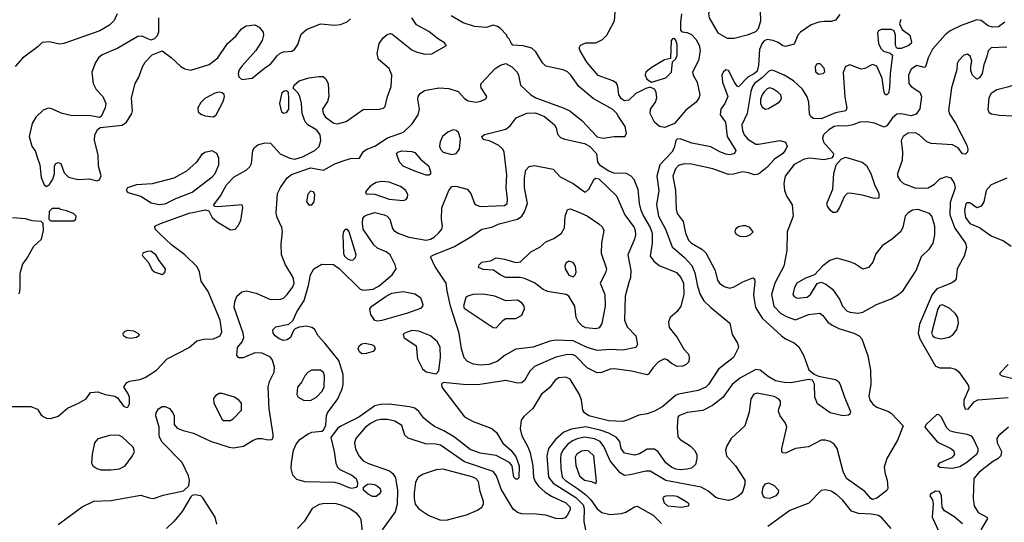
# Model space of a CAD drawing. Extents: x 1173079 to 1307053, y 522583 to 678478.
# Tile 4 of 256: x 1178276 to 1185178, y 537388 to 540913. Entities that reach past the tile are written whole.
import ezdxf

# ---------------------------------------------------------------- set-up
doc = ezdxf.new("R2010")
doc.units = 0

msp = doc.modelspace()

# ---------------------------------------------------------------- linework, layer by layer
at = {"layer": '0CON20XD'}
for points in [[(1183285, 540783.1), (1183385, 540808.1), (1183435, 540830.8), (1183455, 540851.2), (1183470.4, 540905), (1183468.1, 540975), (1183452.1, 541015), (1183425, 541038), (1183365, 541060.5), (1183315, 541061), (1183180, 541025), (1183132, 540998), (1183111.4, 540975), (1183104.2, 540955), (1183108, 540925), (1183170.3, 540820.3), (1183235, 540784), (1183285, 540783.1)], [(1178205, 538200), (1178355, 538200), (1178401.7, 538181.7), (1178423.8, 538145), (1178440.3, 538130.3), (1178465, 538119.2), (1178495, 538115.8), (1178545, 538133.8), (1178610.8, 538189.2), (1178687.5, 538225), (1178743.3, 538255), (1178771.7, 538298.3), (1178825, 538303.3), (1178875, 538284), (1178942.7, 538272.7), (1178961.2, 538261.2), (1179005, 538203.8), (1179025, 538193.3), (1179033.6, 538196.4), (1179045, 538220), (1179045.5, 538265.5), (1179035, 538293.3), (1179006.2, 538335), (1179025, 538366), (1179045, 538377.1), (1179119.4, 538390.6), (1179155.4, 538404.6), (1179234.5, 538455.5), (1179310, 538535), (1179465, 538614), (1179518.8, 538661.2), (1179565, 538673.1), (1179635, 538673.9), (1179681.5, 538695), (1179692.3, 538725), (1179682.3, 538805), (1179597.5, 539007.5), (1179548.3, 539078.3), (1179536.7, 539145), (1179519.3, 539179.3), (1179433.5, 539265), (1179340.5, 539335), (1179253.1, 539415), (1179226.2, 539445), (1179223.3, 539465), (1179263.3, 539485), (1179465, 539555.5), (1179578.6, 539578.6), (1179601.7, 539571.7), (1179624.4, 539525), (1179661.4, 539495), (1179755, 539440), (1179785.8, 539444.2), (1179805.6, 539464.4), (1179826.9, 539505), (1179841.2, 539595), (1179836.2, 539615), (1179665, 539600), (1179642.3, 539602.3), (1179636.2, 539615), (1179682.8, 539677.2), (1179725.3, 539755), (1179778.8, 539811.2), (1179865, 539858.8), (1179889.5, 539880.5), (1179902.1, 539905), (1179911.4, 539995), (1179922.9, 540017.1), (1179946.7, 540035), (1179995, 540048.5), (1180035, 540046.5), (1180102.5, 539972.5), (1180171, 539941), (1180205, 539934.3), (1180259.2, 539950.8), (1180344.2, 539995), (1180376.6, 540023.4), (1180387.1, 540065), (1180382.9, 540105), (1180358.8, 540138.8), (1180296, 540175), (1180276.6, 540196.6), (1180255.7, 540255), (1180252.5, 540325), (1180239.2, 540375), (1180225, 540400), (1180193, 540433), (1180200, 540455), (1180235.5, 540484.5), (1180303.6, 540506.4), (1180375, 540515.7), (1180404.1, 540514.1), (1180420.3, 540500.3), (1180439.2, 540465), (1180442.5, 540375), (1180435, 540340), (1180400, 540285), (1180402.5, 540255), (1180420.5, 540230.5), (1180478.1, 540188.1), (1180505, 540182.5), (1180565, 540198.6), (1180685, 540284.4), (1180795.4, 540284.6), (1180827.2, 540292.8), (1180839.2, 540305), (1180854, 540375), (1180880.3, 540445), (1180884.2, 540525), (1180865, 540569.6), (1180792.5, 540635), (1180781.5, 540675), (1180796.9, 540745), (1180825, 540785.5), (1180851.7, 540808.3), (1180875, 540816.9), (1180885, 540814.4), (1181025, 540701.5), (1181055, 540686.5), (1181115, 540671.1), (1181165, 540674.4), (1181268.3, 540731.7), (1181255, 540750), (1181205, 540780.8), (1181145, 540830), (1181057.2, 540877.2), (1181025.6, 540925)], [(1178959.4, 540955), (1178938.3, 540908.3), (1178905, 540874.4), (1178838.8, 540835), (1178585, 540747.1), (1178555, 540742.5), (1178482.3, 540757.7), (1178435, 540753.8), (1178405.6, 540724.4), (1178297, 540643), (1178245, 540584)], [(1179249.1, 540925), (1179248.9, 540825), (1179239.6, 540800.4), (1179221.3, 540778.7), (1179195, 540770), (1179135, 540797.1), (1179105, 540795.7), (1178965, 540713.3), (1178854, 540666), (1178828.1, 540645), (1178806.7, 540613.3), (1178782.5, 540545), (1178792.1, 540465), (1178812.4, 540422.4), (1178860, 540375), (1178880, 540325), (1178876.2, 540295), (1178846.4, 540233.6), (1178835, 540226.7), (1178775, 540240), (1178635, 540241.2), (1178575, 540256), (1178495, 540290.8), (1178475, 540292.5), (1178440.9, 540279.1), (1178389.7, 540230.3), (1178364, 540185), (1178344, 540095), (1178362.5, 540025), (1178387.7, 539987.7), (1178398, 539948), (1178418.8, 539895), (1178426.1, 539806.1), (1178447.5, 539755), (1178465, 539742.5)], [(1179925, 538578), (1179843, 538543), (1179813, 538543), (1179798.3, 538558.3), (1179804, 538615), (1179835.5, 538654.5), (1179846.9, 538685), (1179842.5, 538715), (1179780, 538895), (1179783.3, 538935), (1179799.4, 538975), (1179834.6, 539005.4), (1179865, 539010.5), (1179935, 538995.5), (1180035, 538950.4), (1180105, 538954), (1180125, 538961.1), (1180150.7, 538985), (1180189.9, 539040.1), (1180200.6, 539065), (1180194.1, 539105), (1180140, 539195), (1180110.4, 539265), (1180109.3, 539339.3), (1180118.5, 539428.5), (1180113.2, 539455), (1180080.6, 539525), (1180074.1, 539555.9), (1180082.9, 539695), (1180105, 539736.2), (1180150.6, 539805), (1180182, 539828), (1180315, 539873.6), (1180405, 539858.9), (1180485, 539901.5), (1180544.3, 539924.3), (1180595, 539938.5), (1180657.7, 539942.3), (1180684.5, 539985.5), (1180705, 540003.1), (1180765, 540026), (1180855, 540084.1), (1180965.7, 540125), (1181026.5, 540183.5), (1181068.5, 540245), (1181079.5, 540285), (1181066.9, 540355), (1181069.4, 540375), (1181082.5, 540395), (1181113.3, 540416.7), (1181215, 540435.3), (1181285, 540430), (1181349, 540409), (1181395, 540360.9), (1181420, 540345), (1181475, 540335.6), (1181509.3, 540340.7), (1181542.7, 540357.3), (1181550, 540375), (1181510.8, 540435), (1181507.5, 540455), (1181512, 540465), (1181609.1, 540570.9), (1181646.1, 540593.9), (1181685, 540605.6), (1181725, 540583.3), (1181762.2, 540545), (1181772.5, 540525), (1181787.3, 540455), (1181860, 540385), (1181894.3, 540365), (1182086.1, 540296.1), (1182132.9, 540272.9), (1182216.6, 540206.6), (1182325, 540091.3), (1182365, 540082.7), (1182443.4, 540093.4), (1182518.8, 540095), (1182529.2, 540115), (1182520, 540165), (1182473.5, 540235), (1182462.7, 540255), (1182435, 540282.5), (1182295, 540360.8), (1182194.7, 540444.7), (1182139.2, 540525), (1182115, 540547.5), (1182085, 540561.2), (1181965, 540587.9), (1181941.5, 540611.5), (1181895, 540687.7), (1181865, 540712.9), (1181805, 540729.4), (1181733.9, 540733.9), (1181722.5, 540745), (1181708.3, 540778.3), (1181690, 540795), (1181690, 540805), (1181645, 540853.3), (1181625, 540866.2), (1181595, 540873.8), (1181545, 540859.4), (1181465, 540865.3), (1181385, 540890), (1181300.6, 540940.6)], [(1184025, 540950), (1183995, 540910.5), (1183965, 540899.6), (1183915, 540901.1), (1183876.7, 540895), (1183823.4, 540876.6), (1183750, 540825), (1183731.2, 540805), (1183705, 540742.5), (1183645, 540724), (1183625, 540728.8), (1183592.7, 540752.7), (1183557.9, 540767.9), (1183515.7, 540774.3), (1183495.5, 540764.5), (1183481.1, 540748.9), (1183462.2, 540705), (1183454.7, 540595), (1183445, 540552.1), (1183426.9, 540535), (1183380.4, 540509.6), (1183315, 540443.3), (1183305, 540447.5), (1183285.8, 540475.8), (1183245, 540557.5), (1183225, 540562.5), (1183207.5, 540545), (1183197.5, 540525), (1183203.3, 540475), (1183238.8, 540375), (1183219.2, 540325), (1183192, 540285), (1183186.2, 540245), (1183223.9, 540193.9), (1183235.7, 540095), (1183296.9, 539995), (1183287.1, 539975), (1183255, 539964.7), (1183225, 539968.9), (1183185, 539985.7), (1183121.4, 540021.4), (1182988, 540048), (1182905, 540076.9), (1182885, 540075.6), (1182874.5, 540065), (1182863.2, 540015), (1182847.8, 539985), (1182762.7, 539895), (1182742, 539815), (1182756.8, 539715), (1182739.4, 539615), (1182753.1, 539535), (1182802.4, 539445), (1182850.5, 539320.5), (1182935.4, 539245), (1182988.4, 539188.4), (1183009, 539139), (1183026.7, 539045), (1183045.2, 538985.2), (1183072, 538942), (1183121.4, 538895), (1183253.8, 538785), (1183269.2, 538705), (1183308, 538645), (1183314, 538615), (1183280, 538545), (1183175, 538462.9), (1183104.6, 538355), (1183085.5, 538335), (1183032.1, 538312.1), (1182893.2, 538286.8), (1182873.4, 538276.6), (1182785, 538201.1), (1182725, 538166.9), (1182675, 538148.2), (1182615, 538140.5), (1182545, 538108.5), (1182503.5, 538096.5), (1182405, 538099.3), (1182265.6, 538135.6), (1182236.4, 538155), (1182224.6, 538175), (1182215.3, 538245.3), (1182200.3, 538285), (1182135, 538392.5), (1182105, 538406.7), (1182055, 538402.5), (1182029.5, 538385), (1181989, 538331), (1181933.6, 538286.4), (1181872.3, 538187.7), (1181809.4, 538130.6), (1181790.6, 538105), (1181783.9, 538043.9), (1181797.1, 537995), (1181838.5, 537918.5), (1181853.9, 537875), (1181874.3, 537785), (1181877.6, 537705), (1181888.6, 537675), (1181912, 537642), (1181959.7, 537599.7), (1182005, 537570.9), (1182105.5, 537525), (1182135.4, 537495), (1182133.8, 537475), (1182114.6, 537435.4), (1182099.4, 537420.6), (1182077.4, 537412.6), (1182035.4, 537415.4), (1181965, 537438), (1181895.8, 537445.8), (1181795, 537448.2), (1181765, 537457.9), (1181735, 537479.5), (1181651.2, 537621.2), (1181618.3, 537715), (1181595, 537744.7), (1181395, 537812.2), (1181225, 537929.6), (1181192.8, 537937.2), (1181119.7, 537939.7), (1180998.7, 537978.7), (1180975, 538000), (1180955, 538068.1), (1180905, 538097.7), (1180855, 538110.4), (1180805, 538110.3), (1180775, 538103.5), (1180735, 538081.8), (1180697.7, 538052.3), (1180631.5, 537975), (1180622.7, 537945), (1180631.1, 537901.1), (1180655, 537851.4), (1180685, 537819.5), (1180721.1, 537801.1), (1180868.5, 537748.5), (1180891.2, 537731.2), (1180909.6, 537699.6), (1180924.8, 537615), (1180923.2, 537515), (1180907.6, 537462.4), (1180818.2, 537335)], [(1182915.3, 540955), (1182907.5, 540895), (1182908.8, 540838.8), (1182918.3, 540828.3), (1182955.8, 540824.2), (1182985, 540809.5), (1183015, 540776.7), (1183039.2, 540735), (1183045.3, 540694.7), (1183034.1, 540625.9), (1182993.3, 540545), (1182996.5, 540525), (1183025.3, 540475.3), (1183043.8, 540385), (1183037.3, 540362.7), (1183017.9, 540335), (1182945, 540277.5), (1182866.7, 540185), (1182797.2, 540157.2), (1182760, 540165), (1182725, 540194.2), (1182694.5, 540255), (1182698.1, 540285), (1182733.3, 540335), (1182743.1, 540365), (1182737.1, 540405), (1182725, 540426.2), (1182695, 540440), (1182665, 540430.8), (1182595.4, 540394.6), (1182545, 540348.8), (1182515, 540344.1), (1182495, 540357.1), (1182476.2, 540385), (1182470, 540445), (1182458.7, 540468.7), (1182435, 540485.4), (1182332.2, 540522.2), (1182250.8, 540615), (1182204, 540695), (1182198.8, 540715), (1182206.7, 540735), (1182245, 540751.4), (1182315, 540750.4), (1182362.2, 540775), (1182391.2, 540805), (1182445.3, 540904.7), (1182450.7, 540965)], [(1178465, 539742.5), (1178485, 539757.5), (1178508, 539795), (1178520, 539835), (1178521.2, 539888.8), (1178528.8, 539905), (1178545, 539912.5), (1178565.6, 539905), (1178588.5, 539838.5), (1178619.7, 539809.7), (1178685, 539792.9), (1178765, 539798), (1178815, 539783.8), (1178835, 539790), (1178847.3, 539817.3), (1178828, 539885), (1178827.1, 539965), (1178800, 540065), (1178802, 540105), (1178823.8, 540145), (1178842.3, 540157.7), (1178995, 540173.1), (1179025, 540193.8), (1179061.4, 540255), (1179067.1, 540275), (1179060, 540365), (1179085.5, 540464.5), (1179110.9, 540509.1), (1179137, 540583), (1179155, 540614.3), (1179205, 540666.2), (1179275, 540693.8), (1179338.8, 540648.8), (1179405, 540584.2), (1179435, 540568.6), (1179475, 540558.1), (1179605, 540599.6), (1179664.4, 540645), (1179732.7, 540745), (1179792.5, 540797.5), (1179830.9, 540849.1), (1179865, 540869.4), (1179925, 540876.7), (1179955, 540861.4), (1179983.3, 540825), (1179985.6, 540805), (1179975, 540766.7), (1179932, 540698), (1179835, 540590), (1179815, 540561.2), (1179807.1, 540535), (1179813, 540513), (1179833.1, 540493.1), (1179905, 540502), (1179995, 540576), (1180035, 540600), (1180080.5, 540659.5), (1180101.9, 540678.1), (1180125, 540687.8), (1180185, 540692), (1180203.8, 540705), (1180225, 540740), (1180248.9, 540811.1), (1180286.7, 540843.3), (1180385, 540883.8), (1180485, 540874.6), (1180525, 540878.8), (1180572, 540898), (1180595, 540918)], [(1184451.5, 540915), (1184444.3, 540885), (1184461.2, 540845), (1184516.2, 540805), (1184527.5, 540755), (1184524, 540745), (1184505, 540730), (1184455, 540711.4), (1184430, 540710), (1184420.3, 540720.3), (1184415, 540740), (1184415.8, 540805), (1184406.7, 540835), (1184383.6, 540843.6), (1184315.6, 540844.4), (1184296.7, 540835), (1184288, 540822), (1184295.6, 540745), (1184311.3, 540711.3), (1184331.7, 540691.7), (1184377.9, 540677.9), (1184394.1, 540664.1), (1184376.7, 540535), (1184373.5, 540435), (1184365, 540397.5), (1184355, 540386.2), (1184345, 540386.2), (1184335, 540402.5), (1184322.1, 540502.1), (1184285, 540586.2), (1184255, 540598), (1184199.7, 540570.3), (1184175, 540567.1), (1184095, 540595.5), (1184065, 540584.3), (1184047.7, 540542.3), (1184059.1, 540369.1), (1184074.2, 540295), (1184068, 540275), (1183995, 540260), (1183895, 540218.8), (1183839.7, 540219.7), (1183821.5, 540231.5), (1183812, 540252), (1183806.9, 540335), (1183795, 540372), (1183762.7, 540425), (1183700, 540485), (1183635, 540524.7), (1183565, 540555.4), (1183545, 540558), (1183525, 540550.4), (1183483.5, 540506.5), (1183426.9, 540465), (1183412.8, 540445), (1183401, 540409), (1183375.8, 540255), (1183337, 540175), (1183342.6, 540135), (1183354.7, 540105), (1183380.9, 540075), (1183435, 540040.9), (1183455, 540039.3), (1183606.8, 540066.8), (1183643.3, 540055), (1183656, 540025), (1183642.9, 539995), (1183625.6, 539975), (1183566.2, 539933.8), (1183514.2, 539875.8), (1183455, 539829.5), (1183425.7, 539824.3), (1183385, 539840), (1183345, 539845.4), (1183278.9, 539828.9), (1183245, 539827.7), (1183135, 539868), (1182985, 539900.4), (1182935, 539902.7), (1182895, 539890.5), (1182873.8, 539866.2), (1182854.2, 539815), (1182874.1, 539715), (1182876.7, 539585), (1182885, 539553.3), (1182926.7, 539496.7), (1182943.6, 539416.4), (1182965, 539367.1), (1182985.7, 539345), (1183058.1, 539305), (1183085, 539278.5), (1183151.9, 539155), (1183166.8, 539086.8), (1183180.8, 539065), (1183215, 539040.9), (1183255, 539031.2), (1183285, 539040), (1183345, 539074), (1183415, 539102.5), (1183426, 539096), (1183430, 539075), (1183418.8, 538985), (1183421.5, 538965), (1183433.9, 538893.9), (1183480.7, 538820.7), (1183615, 538695.4), (1183644.7, 538674.7), (1183705, 538647.5), (1183738.1, 538618.1), (1183771.6, 538555), (1183807.1, 538457.1), (1183845, 538428), (1183875, 538413.8), (1183995, 538389.5), (1184015.3, 538375.3), (1184028.2, 538355), (1184056.6, 538266.6), (1184100, 538165), (1184095, 538146.7), (1184085, 538140), (1184045.5, 538134.5), (1183956.4, 538156.4), (1183868.9, 538218.9), (1183850, 538265), (1183847, 538357), (1183834.1, 538384.1), (1183805, 538390), (1183682.7, 538367.3), (1183635, 538368), (1183575, 538381.5), (1183521.7, 538411.7), (1183466, 538455), (1183435, 538460.9), (1183325, 538398.5), (1183269.5, 538355), (1183205.3, 538264.7), (1183133.1, 538206.9), (1183065, 538171.4), (1182955, 538157.8), (1182896.7, 538135), (1182890, 538125), (1182883.8, 538055), (1182888.3, 537988.3), (1182905, 537968.8), (1182975.5, 537925.5), (1183005.5, 537895.5), (1183022.9, 537865), (1183023.1, 537835), (1183012.2, 537795), (1182985, 537768.2), (1182955, 537760), (1182905, 537757.2), (1182875, 537760.9), (1182844.3, 537774.3), (1182805, 537805.7), (1182752.5, 537882.5), (1182725, 537901.1), (1182675, 537901.8), (1182621.3, 537868.7), (1182585, 537859.6), (1182515, 537872.5), (1182492.5, 537905), (1182482.5, 537955), (1182456.7, 537985), (1182405, 538013), (1182345.7, 538035.7), (1182245, 538058.3), (1182145, 538042.6), (1182089.8, 538020.2), (1182031.6, 537968.4), (1181981.8, 537905), (1181971.6, 537855), (1181982.2, 537705), (1182015, 537663), (1182175, 537562.7), (1182225, 537511.5), (1182233, 537485), (1182229.7, 537395), (1182243.8, 537325)], [(1185181.2, 540895), (1185136.2, 540863.8), (1185095, 540860), (1185065, 540871.1), (1185015, 540908), (1184985, 540911.2), (1184875, 540872.1), (1184798.1, 540835), (1184762.2, 540807.8), (1184674.7, 540705.3), (1184644.4, 540645), (1184625, 540582.5), (1184615, 540577.5), (1184565, 540592), (1184525, 540565.7), (1184505.5, 540525), (1184508.5, 540465), (1184525, 540444.5), (1184584.7, 540404.7), (1184597.7, 540375), (1184585, 540288), (1184559.4, 540250.6), (1184525, 540239.7), (1184455, 540253.6), (1184425, 540250), (1184395, 540225.7), (1184355, 540168), (1184335, 540160), (1184267.3, 540187.3), (1184215, 540197.9), (1184165, 540195.3), (1184115, 540175.9)], [(1182705, 540473.8), (1182805, 540506.2), (1182844.5, 540545), (1182853, 540617), (1182875, 540637.5), (1182885.7, 540665), (1182885, 540740), (1182875, 540770), (1182865, 540780), (1182851.7, 540778.3), (1182842.5, 540767.5), (1182838.3, 540641.7), (1182795, 540632), (1182702.9, 540575), (1182665.7, 540545), (1182660, 540525), (1182672.5, 540495), (1182705, 540473.8)], [(1185195, 540720), (1185085, 540716), (1185063.8, 540695), (1185056, 540655), (1185033.4, 540596.6), (1185022.3, 540535), (1185005, 540504.2), (1184985, 540495.8), (1184955.7, 540525), (1184944.2, 540555), (1184942, 540585), (1184950, 540625), (1184937.7, 540657.7), (1184920.7, 540670.7), (1184895, 540663.3), (1184856.7, 540625), (1184846.2, 540605), (1184846.1, 540563.9), (1184808.6, 540435), (1184787, 540277), (1184795, 540248.8), (1184836.6, 540186.6), (1184915, 540033.3), (1184921.9, 540005), (1184918.6, 539985), (1184905, 539970.8), (1184885, 539972.5), (1184853.3, 540013.3), (1184814.5, 540034.5), (1184665.4, 540045.4), (1184635.4, 540055.4), (1184581.9, 540105), (1184555, 540118.7), (1184505, 540117.3), (1184468.1, 540095), (1184454.6, 540065), (1184463.8, 539985), (1184461.2, 539925), (1184430, 539835), (1184428.5, 539815), (1184447.5, 539785), (1184471.9, 539765), (1184557.6, 539732.4), (1184645, 539732.9), (1184689.6, 539760.4), (1184725, 539798), (1184773.6, 539813.6), (1184803.9, 539803.9), (1184826.8, 539766.8), (1184834.2, 539735), (1184798.3, 539631.7), (1184796.2, 539545), (1184831.4, 539451.4), (1184905.5, 539345), (1184912.5, 539315), (1184897.5, 539255), (1184847.8, 539165), (1184840, 539095), (1184829.7, 539080.3), (1184806.2, 539065), (1184755, 539045.3), (1184704.6, 539025.4), (1184672.6, 538985), (1184582.7, 538777.3), (1184574.4, 538715), (1184584.6, 538674.6), (1184694.4, 538484.4), (1184725, 538471.4), (1184801.5, 538471.5), (1184835, 538461.8), (1184855.9, 538445.9), (1184915.4, 538365), (1184926.8, 538345), (1184929.6, 538325), (1184894.4, 538245), (1184895, 538210), (1184904.5, 538184.5), (1184925, 538182), (1184965.6, 538234.4), (1184992.4, 538247.6), (1185204.5, 538264.5)], [(1183875, 540529.6), (1183855.6, 540545), (1183854.2, 540585), (1183865, 540606.2), (1183885, 540606), (1183913.1, 540575), (1183916.4, 540545), (1183905, 540532.7), (1183875, 540529.6)], [(1185285, 540220), (1185475, 540222), (1185503.2, 540246.8), (1185552.9, 540325), (1185560.8, 540355), (1185542.3, 540382.3), (1185496, 540416), (1185385, 540470.5), (1185355, 540476.7), (1185285, 540470), (1185208.8, 540441.2), (1185125, 540420.5), (1185085.5, 540395), (1185069.2, 540365), (1185063, 540283), (1185068.6, 540265), (1185085, 540252.2), (1185145, 540242.7), (1185235, 540238.8), (1185285, 540220)], [(1179635, 540231.2), (1179654.1, 540245.9), (1179705.6, 540345), (1179712, 540375), (1179708.6, 540388.6), (1179695, 540400), (1179674.2, 540404.2), (1179645, 540398.1), (1179575, 540360), (1179545, 540332), (1179524.3, 540295), (1179527, 540267), (1179545, 540250), (1179575, 540238.9), (1179635, 540231.2)], [(1180125, 540256.2), (1180114.6, 540264.6), (1180100, 540325), (1180116.4, 540403.6), (1180130, 540415), (1180145, 540417.5), (1180157.5, 540407.5), (1180160, 540355), (1180160, 540285), (1180145, 540260), (1180125, 540256.2)], [(1183505, 540286.2), (1183525, 540290.8), (1183598.6, 540335), (1183611.1, 540348.9), (1183615.6, 540365), (1183610.6, 540385), (1183591.4, 540405), (1183555, 540428.9), (1183535, 540434.5), (1183515, 540427.5), (1183495, 540406.7), (1183480, 540385), (1183470, 540355), (1183470, 540325), (1183480.5, 540300.5), (1183505, 540286.2)], [(1180605, 537625.8), (1180585, 537629.4), (1180519.4, 537659.4), (1180485, 537668.5), (1180275, 537671.8), (1180218.9, 537688.9), (1180190.2, 537720.2), (1180179.3, 537765), (1180180.5, 537805), (1180196.4, 537893.6), (1180213.4, 537936.6), (1180240.5, 537969.5), (1180293, 538007), (1180325, 538020), (1180395, 538026.7), (1180406, 538034), (1180421.2, 538068.8), (1180426.4, 538135), (1180433.8, 538155), (1180505.2, 538254.8), (1180537.9, 538325), (1180544.7, 538355.3), (1180542.8, 538425), (1180513.1, 538523.1), (1180415.3, 538645.3), (1180367.5, 538695), (1180342.1, 538742.1), (1180325, 538755.6), (1180285, 538764.4), (1180235, 538758), (1180207.5, 538745), (1180195, 538732.5), (1180175, 538684), (1180151.2, 538668.8), (1180125, 538662.7), (1180095, 538674.6), (1180068.1, 538695), (1180052.9, 538715), (1180050.8, 538739.2), (1180071.2, 538758.8), (1180162, 538778), (1180193, 538807), (1180218.6, 538865), (1180270.9, 538945), (1180301.7, 539048.3), (1180315, 539123.8), (1180339.2, 539165), (1180395, 539197.5), (1180475, 539195.3), (1180515, 539169.3), (1180663.2, 539023.2), (1180686.1, 539016.1), (1180755, 539022.6), (1180795, 539045.9), (1180887.8, 539125), (1180914.4, 539165), (1180908.5, 539195), (1180873.3, 539263.3), (1180845.4, 539285.4), (1180805, 539301.1), (1180785, 539310.6), (1180758.1, 539335), (1180685, 539444), (1180679.2, 539485), (1180682, 539518), (1180692.9, 539535), (1180712, 539545), (1180765, 539560.6), (1180830, 539545), (1180852, 539535), (1180872, 539515), (1180888.8, 539448.8), (1180898.8, 539435), (1180928.8, 539415), (1181005, 539386.9), (1181125, 539366.4), (1181155, 539374.1), (1181185, 539390.7), (1181212.7, 539415), (1181234.5, 539445), (1181240, 539465), (1181232.9, 539515), (1181235.5, 539594.5), (1181284.2, 539715), (1181305.8, 539744.2), (1181334.1, 539745.9), (1181412.5, 539725), (1181438.6, 539695), (1181463.3, 539625), (1181475, 539614.6), (1181505, 539604.1), (1181675, 539611.2), (1181693.1, 539625), (1181695.5, 539654.5), (1181686.9, 539736.9), (1181690, 539825), (1181672.5, 539985), (1181662.9, 540005), (1181635, 540031.1), (1181575, 540060.8), (1181525, 540073.8), (1181516.7, 540095), (1181535, 540107.5), (1181685, 540144.6), (1181715, 540167.8), (1181755.8, 540224.2), (1181831.5, 540258.5), (1181891, 540261), (1181954.7, 540234.7), (1182024.4, 540175), (1182035.6, 540155), (1182045, 540110), (1182067.8, 540087.8), (1182096.7, 540075), (1182235, 540043.7), (1182269.2, 540025), (1182319.1, 539975), (1182327.5, 539915), (1182340.4, 539895), (1182405, 539853.3), (1182438.7, 539838.7), (1182526.5, 539836.5), (1182559.2, 539819.2), (1182581.1, 539795), (1182610, 539725), (1182617.6, 539625), (1182627.6, 539585), (1182648.9, 539535), (1182696.2, 539455), (1182708.9, 539415), (1182708.8, 539345), (1182695.4, 539255), (1182720.1, 539220.1), (1182759.4, 539189.4), (1182880.9, 539140.9), (1182909.6, 539105), (1182928.9, 539065), (1182932.5, 538985), (1182911.5, 538905), (1182885, 538865.7), (1182835.8, 538825), (1182824.1, 538794.1), (1182828.8, 538755), (1182884, 538685), (1182931.9, 538601.9), (1182965, 538566.7), (1182970, 538545), (1182965.6, 538514.4), (1182946.7, 538495), (1182925, 538484), (1182885, 538482), (1182845, 538502), (1182815, 538528.8), (1182795, 538534), (1182755, 538514), (1182716, 538475), (1182685, 538427.5), (1182675, 538422.5), (1182565, 538447.9), (1182445, 538463.8), (1182415, 538461.2), (1182355, 538438.9), (1182325, 538435.7), (1182255, 538472.5), (1182174.1, 538554.1), (1182155, 538562.6), (1182115, 538564.2), (1182033.6, 538546.4), (1181885, 538480.5), (1181851.5, 538448.5), (1181815, 538382.5), (1181793.5, 538366.5), (1181765, 538363.3), (1181685, 538383.5), (1181487.3, 538352.7), (1181383.8, 538353.8), (1181245, 538370), (1181233.9, 538356.1), (1181236, 538335), (1181395, 538127.5), (1181454.4, 538094.4), (1181585, 538046.2), (1181618, 538018), (1181664, 537944), (1181719.4, 537895), (1181755, 537848.8), (1181776.5, 537785), (1181775, 537700), (1181765, 537690.8), (1181755, 537691.4), (1181739.2, 537705), (1181729.2, 537785), (1181708.7, 537808.7), (1181615, 537857.7), (1181505, 537872.2), (1181435, 537899.3), (1181324.4, 537984.4), (1181250, 538030), (1181185, 538059.3), (1181147.8, 538085), (1181109.9, 538119.9), (1181075, 538165.5), (1181045, 538188.5), (1181008.7, 538198.7), (1180865, 538216.2), (1180805.2, 538214.8), (1180764.8, 538205.2), (1180652.9, 538125), (1180527.1, 538062.9), (1180504.6, 538045.4), (1180456.4, 537983.6), (1180481.5, 537885), (1180493.2, 537803.2), (1180504, 537775), (1180519.7, 537759.7), (1180605, 537719.1), (1180634.3, 537695), (1180643.8, 537666.2), (1180642.5, 537637.5), (1180635, 537633.3), (1180605, 537625.8)], [(1184115, 540175.9), (1184075, 540165.3), (1184015, 540168.4), (1183985, 540163.2), (1183948.8, 540141.2), (1183910, 540105), (1183902.5, 540085), (1183911.5, 540055), (1183980.8, 539975), (1183978.8, 539955), (1183967.3, 539942.7), (1183915, 539930.5), (1183815, 539941.9), (1183775, 539934.7), (1183705, 539897.7), (1183641.2, 539815), (1183632.1, 539765), (1183636.1, 539716.1), (1183652.9, 539672.9), (1183690.6, 539615), (1183696.7, 539535), (1183655.7, 539425), (1183652.9, 539295), (1183632.1, 539185), (1183569.7, 539065), (1183545.9, 538985), (1183562.5, 538905), (1183611.7, 538851.7), (1183655, 538828.2), (1183715, 538809.2), (1183805, 538846.7), (1183885, 538854.3), (1183905, 538839.2), (1183941.7, 538791.7), (1183970.7, 538770.7), (1184018.3, 538748.3), (1184122, 538715), (1184160, 538695), (1184179.2, 538675), (1184221.9, 538555), (1184239.4, 538455), (1184242.5, 538355), (1184227.5, 538275), (1184234.6, 538245), (1184257.8, 538215), (1184285, 538195.5), (1184365, 538166.5), (1184385, 538153.1), (1184470, 538065), (1184429.5, 537965), (1184355.3, 537835), (1184336.1, 537775), (1184342.3, 537727.7), (1184356.2, 537685), (1184362.5, 537625), (1184355, 537612.5), (1184285, 537557.1), (1184255, 537547.5), (1184242, 537555), (1184200.8, 537605), (1184070.9, 537695), (1184047.5, 537745), (1184006.2, 537906.2), (1183985.4, 537935.4), (1183956.2, 537955), (1183925.4, 537965.4), (1183895, 537964.6), (1183805, 537916.8), (1183715, 537905.5), (1183645, 537873.1), (1183625, 537876.2), (1183619.2, 537885), (1183619.4, 537905), (1183652.8, 538055), (1183643.5, 538083.5), (1183606.9, 538135), (1183595.6, 538164.4), (1183597.3, 538185), (1183610, 538215), (1183607.9, 538237.9), (1183595.2, 538255.2), (1183565, 538270), (1183445.5, 538294.5), (1183423.2, 538286.8), (1183400.4, 538255), (1183388.5, 538161.5), (1183359.2, 538065), (1183263.4, 537976.6), (1183232.3, 537925), (1183222.5, 537895), (1183230.9, 537855), (1183293.9, 537785), (1183359.4, 537685), (1183358.6, 537655), (1183344.3, 537605.7), (1183332.9, 537587.1), (1183310, 537570), (1183271.1, 537548.9), (1183245, 537542.5), (1183175, 537554.6), (1183155, 537562.9), (1183098.9, 537608.9), (1183052.9, 537635), (1182805, 537681.9), (1182695, 537747.3), (1182665, 537747.8), (1182555, 537722.1), (1182515, 537715.6), (1182485, 537735.6), (1182415, 537819.2), (1182371, 537921), (1182344.6, 537954.6), (1182305, 537973.5), (1182235, 537984.8), (1182185, 537974.3), (1182150.2, 537959.8), (1182115, 537933.8), (1182083.3, 537895), (1182070.2, 537865), (1182066.6, 537835), (1182068.7, 537765), (1182078.3, 537705), (1182101, 537681), (1182186.6, 537626.7), (1182242.9, 537582.9), (1182279.6, 537545), (1182325, 537482.3), (1182357, 537457), (1182415, 537442.9), (1182495, 537449.3), (1182525, 537458.9), (1182585, 537497.3), (1182605, 537502.7), (1182717.6, 537437.6), (1182775, 537380)], [(1181305, 539967.8), (1181335, 539974.2), (1181359.2, 540005), (1181366.9, 540076.9), (1181351, 540121), (1181335, 540135.4), (1181315, 540140), (1181277.8, 540125), (1181240.5, 540095), (1181224, 540056), (1181219.6, 540025), (1181225, 540004.3), (1181245, 539984.7), (1181305, 539967.8)], [(1179255, 539617.2), (1179295, 539622.8), (1179370.9, 539659.1), (1179485, 539702.5), (1179625, 539810.6), (1179645.6, 539835), (1179671.5, 539895), (1179671.3, 539941.3), (1179658, 539975), (1179625, 539992.5), (1179575, 539982), (1179550, 539965), (1179515, 539914), (1179445, 539851.4), (1179357.5, 539802.5), (1179205, 539761.6), (1179095, 539755.4), (1179031.2, 539735), (1179022, 539715), (1179035, 539700.8), (1179125, 539676.2), (1179197.6, 539627.6), (1179255, 539617.2)], [(1181145, 539823.3), (1181125, 539823.8), (1181045, 539850.6), (1180964.3, 539885), (1180938.1, 539915), (1180918, 539975), (1180926.7, 539985), (1180955, 539993.3), (1181025, 539988.1), (1181045, 539980.8), (1181085.5, 539935.5), (1181143.8, 539885), (1181156.7, 539845), (1181155, 539830), (1181145, 539823.3)], [(1181505, 538490), (1181456.4, 538496.4), (1181415, 538517.1), (1181392.9, 538542.9), (1181374.1, 538605), (1181356.4, 538715), (1181295.9, 538904.1), (1181272, 539012), (1181266.2, 539065), (1181186.9, 539185), (1181158, 539245), (1181161.2, 539255), (1181178.8, 539265), (1181325, 539323.3), (1181445.6, 539394.4), (1181515.3, 539444.7), (1181585, 539458.8), (1181638, 539482), (1181765, 539515.3), (1181795.4, 539535), (1181813.9, 539566.1), (1181836.7, 539625), (1181814.7, 539735), (1181814.6, 539805), (1181825, 539856.7), (1181846.9, 539883.1), (1181885, 539889.4), (1182014.5, 539864.5), (1182065, 539812), (1182155, 539764.2), (1182235, 539705.6), (1182245, 539705.7), (1182265, 539724.2), (1182302.5, 539795), (1182315, 539801.1), (1182335, 539796.4), (1182458.7, 539678.7), (1182518.2, 539545), (1182583.8, 539455), (1182591.5, 539435), (1182593.8, 539405), (1182586.2, 539375), (1182539.6, 539265), (1182560, 539155), (1182557.8, 539105), (1182545, 539071.2), (1182520.7, 538975), (1182516.7, 538806.7), (1182535, 538760), (1182594.4, 538695), (1182605.8, 538635), (1182595, 538614.3), (1182505, 538596.2), (1182415, 538600), (1182325, 538594.1), (1182255, 538615.3), (1182155, 538660.3), (1182035, 538666.2), (1181992.2, 538657.8), (1181875, 538617.1), (1181755, 538602.9), (1181680.3, 538559.7), (1181622, 538515), (1181565, 538494.5), (1181505, 538490)], [(1183995, 539560), (1183975, 539561.9), (1183956.2, 539576.2), (1183937.8, 539605), (1183934.5, 539625), (1183976.5, 539725), (1183982.2, 539835), (1183998.8, 539895), (1184034.2, 539935.8), (1184065, 539949.2), (1184181.4, 539915), (1184211.7, 539891.7), (1184242.2, 539835), (1184267.5, 539757.5), (1184298.8, 539695), (1184298.3, 539661.7), (1184265, 539660), (1184183, 539683), (1184095, 539695.6), (1184076.8, 539693.2), (1184055, 539672), (1184023.6, 539595), (1184005, 539565.8), (1183995, 539560)], [(1180965, 539644.2), (1180985, 539653.3), (1180994.1, 539665.9), (1180997.1, 539685), (1180982.9, 539715), (1180945, 539742.5), (1180865.6, 539774.4), (1180815, 539779.4), (1180775, 539771.4), (1180732, 539745), (1180701.2, 539705), (1180705, 539692.5), (1180765, 539690.5), (1180865, 539654.5), (1180965, 539644.2)], [(1185195, 539801.5), (1185085, 539754.6), (1185049.6, 539715), (1185034.6, 539635), (1185015, 539604.6), (1184985, 539593.6), (1184935, 539629.5), (1184915, 539628.2), (1184908.3, 539621.7), (1184897.8, 539575), (1184904.7, 539525), (1184935, 539484.4), (1185005, 539456.4), (1185085, 539398.5), (1185171.3, 539361.3), (1185225, 539323.8)], [(1180325, 539614.4), (1180340.6, 539635), (1180345.6, 539685), (1180335.5, 539705.5), (1180315, 539710), (1180295, 539690), (1180285.8, 539635), (1180303.8, 539615), (1180325, 539614.4)], [(1178655, 539502.5), (1178670, 539515), (1178672.5, 539535), (1178653.6, 539553.6), (1178605, 539573.3), (1178563, 539583), (1178555, 539590), (1178505, 539590), (1178483, 539567), (1178480, 539515), (1178492.5, 539502.5), (1178655, 539502.5)], [(1182315, 538744.4), (1182245, 538752.5), (1182221.4, 538765), (1182192.6, 538792.6), (1182175.7, 538825), (1182168.1, 538905), (1182125, 538973.8), (1182107.1, 538987.1), (1181975, 539006.5), (1181945, 539021.5), (1181885, 539068.1), (1181815, 539097.5), (1181785, 539104.2), (1181682.5, 539105), (1181645, 539122.9), (1181597.3, 539157.3), (1181525, 539161.2), (1181492.5, 539175), (1181496.7, 539195), (1181516.4, 539213.6), (1181577, 539223), (1181615, 539242.5), (1181675, 539234.2), (1181755, 539210.6), (1181786.7, 539215), (1181860, 539285), (1181922.8, 539317.2), (1181965, 539354.2), (1182020.2, 539379.8), (1182073.2, 539416.8), (1182095.7, 539454.3), (1182100, 539535), (1182117, 539583), (1182135, 539586.7), (1182195, 539562.2), (1182255, 539538.2), (1182335, 539481.1), (1182359.4, 539459.4), (1182371.4, 539435), (1182353.8, 539345), (1182352.3, 539275), (1182388.9, 539165), (1182382.6, 539137.4), (1182345.8, 539065), (1182377.5, 538985), (1182379.5, 538905), (1182357.8, 538782.2), (1182337, 538753), (1182315, 538744.4)], [(1184154.5, 538855.5), (1184185, 538862.9), (1184282.5, 538915), (1184385.5, 538954.5), (1184435.2, 538984.8), (1184468.7, 539015), (1184561.1, 539155), (1184597.7, 539252.3), (1184652.9, 539307.1), (1184679.5, 539345), (1184691.9, 539405), (1184690, 539465), (1184668.9, 539535), (1184652.5, 539555), (1184575, 539580.9), (1184535, 539577.3), (1184505, 539559.1), (1184482.5, 539535), (1184466.5, 539455), (1184451.1, 539425), (1184394.7, 539375.3), (1184321.7, 539328.3), (1184278.3, 539271.7), (1184256.8, 539213.2), (1184226.7, 539175), (1184185, 539163.8), (1184130.3, 539200.3), (1184095.5, 539215.5), (1184005, 539241.1), (1183955, 539224.5), (1183905, 539187.1), (1183847.3, 539122.7), (1183785, 539100.6), (1183724.3, 539065), (1183706.7, 539035), (1183695.6, 538985), (1183705, 538971.1), (1183725, 538960), (1183795, 538967.5), (1183820, 538985), (1183866.8, 539063.2), (1183895, 539072.5), (1183927.8, 539057.8), (1183972.4, 539022.4), (1184022.6, 538952.6), (1184042.7, 538905), (1184075, 538870.9), (1184095, 538862.3), (1184154.5, 538855.5)], [(1178270, 538990), (1178277.5, 539005), (1178280, 539035), (1178280, 539135), (1178299.2, 539200.8), (1178325, 539233.3), (1178375.7, 539324.3), (1178430, 539375), (1178442.5, 539435), (1178440, 539485), (1178427.5, 539497.5), (1178365, 539503.3), (1178317.7, 539517.7), (1178225, 539523.8)], [(1180595, 539227.7), (1180615, 539229.5), (1180631.1, 539245), (1180633.8, 539265), (1180586.7, 539425), (1180575, 539442), (1180557.7, 539442.3), (1180545, 539426.7), (1180541.1, 539405), (1180545.5, 539274.5), (1180553.9, 539255), (1180575, 539236.8), (1180595, 539227.7)], [(1183365, 539393.3), (1183396.2, 539405), (1183416.7, 539425), (1183394, 539455), (1183365, 539467.9), (1183345, 539468.2), (1183315, 539459.4), (1183294, 539445), (1183288, 539425), (1183298.3, 539408.3), (1183324.5, 539394.5), (1183365, 539393.3)], [(1179275, 539126.7), (1179285, 539130), (1179295.8, 539144.2), (1179298, 539165), (1179253.3, 539223.3), (1179231.1, 539265), (1179195, 539289.1), (1179171.5, 539288.5), (1179141.7, 539278.3), (1179136, 539265), (1179139.2, 539255), (1179180.4, 539210.4), (1179205, 539156.7), (1179225, 539143.3), (1179275, 539126.7)], [(1182155, 539110), (1182170.8, 539125), (1182176.4, 539143.6), (1182171.1, 539185), (1182155, 539210.8), (1182125, 539218.8), (1182103.8, 539205), (1182097.5, 539185), (1182100, 539165), (1182125, 539121.2), (1182155, 539110)], [(1180785, 538799.4), (1180764.6, 538804.6), (1180737.8, 538845), (1180731.5, 538885), (1180744.5, 538905), (1180845.5, 538975), (1180886, 538995), (1180965, 539007.1), (1181045, 538990.9), (1181085.8, 538965), (1181101.4, 538915), (1181100, 538905), (1181085, 538888.9), (1180995, 538855.8), (1180815, 538804.5), (1180785, 538799.4)], [(1181615, 538752), (1181665, 538806), (1181685, 538818), (1181755, 538818), (1181795, 538840), (1181815.5, 538885), (1181812.2, 538905), (1181798.6, 538925), (1181765, 538947.1), (1181685, 538941.9), (1181605.8, 538974.2), (1181525, 538988.2), (1181452.5, 538985), (1181416.7, 538975), (1181403.3, 538965), (1181386.2, 538905), (1181390.8, 538890.8), (1181595, 538754.2), (1181615, 538752)], [(1184735, 538674.1), (1184792.2, 538687.8), (1184820, 538705), (1184845, 538740), (1184857.3, 538785), (1184850.9, 538825), (1184835, 538850), (1184795, 538888.1), (1184745, 538913.3), (1184725, 538907.8), (1184711.2, 538885), (1184668.2, 538715), (1184675.9, 538695.9), (1184691.1, 538685), (1184735, 538674.1)], [(1179055, 538677.9), (1179025, 538681.5), (1179004.3, 538695), (1179002.5, 538715), (1179015, 538728.6), (1179034.5, 538735.5), (1179075, 538730), (1179105, 538715.6), (1179112.9, 538705), (1179112.5, 538695), (1179095, 538683.6), (1179055, 538677.9)], [(1181195, 538430), (1181215, 538450), (1181225.6, 538545.6), (1181224.4, 538614.4), (1181205, 538653.8), (1181155, 538696), (1181075, 538728.1), (1181025, 538733.1), (1180973.8, 538715), (1180964.2, 538705), (1180970, 538685), (1181056, 538625), (1181064.3, 538534.3), (1181098.8, 538465), (1181125, 538444), (1181195, 538430)], [(1178545, 537372), (1178715, 537497.5), (1178795, 537535.8), (1178915, 537540.6), (1179125, 537579.2), (1179185, 537559.2), (1179215, 537555.8), (1179282.1, 537577.9), (1179425, 537608.8), (1179462, 537645), (1179467.8, 537685), (1179459.5, 537715), (1179415, 537806.9), (1179275, 537950.8), (1179255.7, 537985), (1179253.1, 538005), (1179253.1, 538055), (1179230.6, 538135), (1179231.9, 538155), (1179250, 538185), (1179275, 538200), (1179295, 538201.4), (1179326.2, 538186.2), (1179350, 538155), (1179358.1, 538135), (1179360, 538075), (1179379.1, 538049.1), (1179421.7, 538031.7), (1179495, 538013.5), (1179615, 537957.7), (1179745, 537914.6), (1179775, 537911.2), (1179845, 537923.5), (1179914, 537965), (1179945, 537975.5), (1179975.6, 537975.6), (1180015, 537966), (1180045, 537970), (1180053.8, 537985), (1180054, 538005), (1180026.1, 538185), (1180017.7, 538335), (1180027.8, 538375), (1180059.3, 538440.7), (1180062.7, 538477.3), (1180049.5, 538525), (1180035, 538545.6), (1179975, 538574.3), (1179925, 538578)], [(1180675, 538570), (1180658.8, 538585), (1180650, 538605), (1180655, 538626), (1180675, 538640), (1180695, 538644.3), (1180742.5, 538635), (1180760, 538625), (1180768, 538605), (1180755, 538586.7), (1180705, 538572), (1180675, 538570)], [(1180315, 538243.5), (1180356, 538265), (1180395, 538306.2), (1180410.5, 538335), (1180413.3, 538415), (1180405, 538438), (1180385, 538455.7), (1180325, 538454.4), (1180298.9, 538441.1), (1180275, 538416), (1180255, 538373.3), (1180224, 538335), (1180220, 538285), (1180228, 538265), (1180264.6, 538244.6), (1180315, 538243.5)], [(1185204, 538496), (1185146.7, 538435), (1185146.7, 538425), (1185163.3, 538415), (1185292.6, 538382.6)], [(1179705, 538102.5), (1179755, 538103.3), (1179775, 538116.7), (1179830, 538175), (1179830, 538225), (1179815, 538243.3), (1179782.5, 538265), (1179695, 538292.5), (1179675, 538290.8), (1179648.8, 538275), (1179635, 538256.7), (1179638, 538225), (1179695, 538110), (1179705, 538102.5)], [(1184815, 537764.7), (1184725, 537773.6), (1184712.9, 537785), (1184726.7, 537805), (1184815.6, 537844.4), (1184830, 537865), (1184825.8, 537885), (1184800, 537905), (1184715, 537948.9), (1184623.3, 538055), (1184630, 538075), (1184705, 538144), (1184715, 538146), (1184735, 538128), (1184770.9, 538055), (1184793.1, 538033.1), (1184825, 538022), (1184916.9, 538006.9), (1184944.7, 537994.7), (1184962.1, 537972.1), (1184991.1, 537905), (1184993.1, 537885), (1184983.1, 537865), (1184915, 537806.9), (1184865, 537776.9), (1184815, 537764.7)], [(1185206, 538055), (1185137.9, 537995), (1185125.4, 537975), (1185128.8, 537945), (1185159.1, 537885), (1185153.3, 537855), (1185134.7, 537835.3), (1185095, 537812.1), (1185000.9, 537739.1), (1184963.5, 537695), (1184960, 537555), (1184966.1, 537505), (1184995, 537456.7), (1185055, 537425.6), (1185060.8, 537415), (1185012.5, 537335)], [(1178915, 537756.4), (1178975, 537764.4), (1179016, 537785), (1179068, 537855), (1179081.2, 537885), (1179071.2, 537915), (1178995.9, 537985.9), (1178976.8, 537996.8), (1178915, 538000.4), (1178825, 537974.2), (1178801.2, 537945), (1178784.1, 537865.9), (1178780, 537805), (1178788, 537785), (1178816.2, 537765), (1178845, 537757.3), (1178915, 537756.4)], [(1182315, 537660), (1182318.8, 537675), (1182301.1, 537855), (1182265, 537886.9), (1182245, 537892.5), (1182215, 537886.9), (1182180, 537865), (1182168.9, 537845), (1182175, 537787.5), (1182199.5, 537715), (1182235, 537684.1), (1182284.5, 537674.5), (1182315, 537660)], [(1181265, 537403.7), (1181408.5, 537441.5), (1181485.6, 537474.4), (1181515.5, 537495), (1181526.2, 537515), (1181526.2, 537535), (1181503.5, 537605), (1181493.1, 537675), (1181473.1, 537695), (1181445, 537707.9), (1181245, 537760), (1181195, 537755.3), (1181103.9, 537726.1), (1181070.5, 537705), (1181050.9, 537669.1), (1181040.7, 537595), (1181040.9, 537555), (1181049.3, 537515), (1181075, 537482.2), (1181145, 537435.9), (1181222, 537405), (1181265, 537403.7)], [(1180748.3, 537568.3), (1180718, 537585), (1180686.2, 537615), (1180686.7, 537635), (1180714.4, 537655.6), (1180731.7, 537658.3), (1180764.5, 537654.5), (1180785, 537642.9), (1180802.5, 537625), (1180807.1, 537605), (1180795.8, 537585), (1180775, 537569.4), (1180748.3, 537568.3)], [(1183535, 537554.5), (1183500.2, 537560.2), (1183486.9, 537575), (1183481.1, 537595), (1183488.1, 537635), (1183505, 537657.5), (1183524.3, 537665.7), (1183565, 537645.6), (1183594.3, 537615), (1183592.5, 537595), (1183577.5, 537575), (1183535, 537554.5)], [(1184384.4, 537345), (1184318.9, 537418.9), (1184295.9, 537435.9), (1184245.8, 537445.8), (1184155, 537449.7), (1184106.8, 537466.8), (1184043.3, 537545), (1184005, 537582.2), (1183965, 537606.4), (1183925, 537615.6), (1183895, 537611.4), (1183808, 537522), (1183675, 537471.1), (1183520.4, 537359.6)], [(1179658, 537375), (1179645.6, 537425), (1179560.5, 537560.5), (1179545, 537573.3), (1179505, 537580), (1179485, 537576.7), (1179475, 537567.5), (1179415.7, 537465), (1179356.2, 537393.8), (1179305, 537344.2)], [(1182914.2, 537495.8), (1182965, 537503.8), (1182968.8, 537515), (1182960, 537525), (1182885, 537569.4), (1182855, 537574.3), (1182805, 537571.2), (1182787.5, 537565), (1182783.6, 537556.4), (1182794.2, 537525), (1182817.5, 537505), (1182914.2, 537495.8)], [(1184885, 537377.9), (1184825, 537428.5), (1184759.6, 537469.6), (1184742.9, 537495), (1184737.8, 537575), (1184723.3, 537605), (1184695, 537605.8), (1184660, 537585), (1184656.7, 537575), (1184673.3, 537545), (1184680, 537515), (1184671.4, 537425), (1184719.4, 537325)], [(1180682.5, 537305), (1180670.5, 537405), (1180661.5, 537425), (1180639.1, 537449.2), (1180585, 537486.4), (1180529.1, 537509.1), (1180495, 537517.3), (1180415, 537521.5), (1180376, 537514), (1180325.4, 537484.6), (1180271.5, 537395), (1180223.1, 537345)]]:
    msp.add_lwpolyline(points, dxfattribs=at)

doc.saveas('drawing.dxf')
